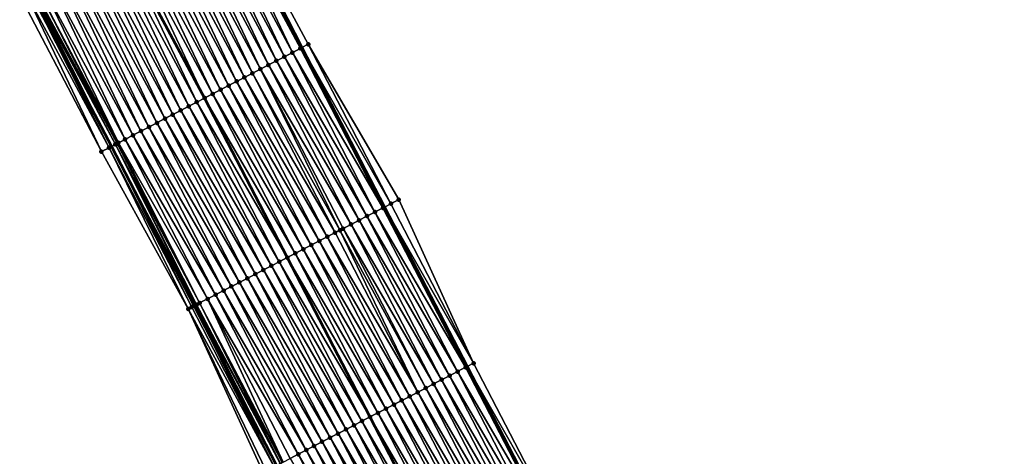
# Model space of a CAD drawing. Header units: feet. Extents: x 2010743 to 2022806, y 818705 to 837694.
# Tile 117 of 256: x 2013422 to 2013532, y 823120 to 823169. Entities that reach past the tile are written whole.
import ezdxf

# ---------------------------------------------------------------- set-up
doc = ezdxf.new("R2010")
doc.units = ezdxf.units.FT
doc.header["$MEASUREMENT"] = 0
for name, color, linetype, lineweight in [('EP_Travel Lane', 172, 'Continuous', 53), ('Road Shots', 141, 'Continuous', 100), ('STRIPING', 60, 'Continuous', 53)]:
    doc.layers.add(name, color=color, linetype=linetype, lineweight=lineweight)
doc.layers.add('I-77-MM17-21_NB-Surface-Border', color=7, linetype='Continuous')
doc.layers.add('I-77-MM17-21_NB-Surface-TIN', color=7, linetype='Continuous')

msp = doc.modelspace()

# ---------------------------------------------------------------- linework, layer by layer
at = {"layer": 'EP_Travel Lane'}
for points in [[(2013444.61, 823182.99, 291.57), (2013453.55, 823165.46, 291.31), (2013462.75, 823147.7, 291.03), (2013471.96, 823129.95, 290.75), (2013481.16, 823112.21, 290.46), (2013490.4, 823094.47, 290.19), (2013499.63, 823076.73, 289.9), (2013508.86, 823059, 289.61), (2013518.1, 823041.26, 289.33), (2013527.33, 823023.52, 289.06), (2013536.57, 823005.78, 288.79), (2013545.8, 822988.04, 288.51), (2013555.03, 822970.3, 288.22), (2013564.27, 822952.57, 287.92), (2013573.5, 822934.83, 287.62), (2013582.72, 822917.09, 287.32), (2013591.94, 822899.34, 287.04), (2013601.16, 822881.6, 286.75), (2013610.39, 822863.86, 286.44), (2013619.61, 822846.11, 286.13), (2013628.83, 822828.37, 285.83), (2013638.05, 822810.62, 285.53)], [(2013423.22, 823171.86, 292.03), (2013432.35, 823154.46, 291.74), (2013441.55, 823136.71, 291.45), (2013450.75, 823118.95, 291.16), (2013459.97, 823101.18, 290.87), (2013469.2, 823083.44, 290.59), (2013478.42, 823065.7, 290.3), (2013487.65, 823047.96, 290.02), (2013496.88, 823030.22, 289.73), (2013506.1, 823012.47, 289.45), (2013515.33, 822994.73, 289.16), (2013524.56, 822976.99, 288.88), (2013533.78, 822959.25, 288.59), (2013543.01, 822941.5, 288.3), (2013552.24, 822923.75, 288.01), (2013561.46, 822906.01, 287.71), (2013570.69, 822888.26, 287.42), (2013579.91, 822870.52, 287.12), (2013589.13, 822852.78, 286.83), (2013598.35, 822835.03, 286.53), (2013607.58, 822817.29, 286.24)]]:
    msp.add_polyline3d(points, dxfattribs=at)
at = {"layer": 'I-77-MM17-21_NB-Surface-Border', "color": 3, "linetype": 'Continuous', "lineweight": -3}
for points in [[(2013444.95, 823183.17, 291.56), (2013454.27, 823165.83, 291.28), (2013464.36, 823148.54, 290.97), (2013472.68, 823130.33, 290.72), (2013481.88, 823112.59, 290.44), (2013491.11, 823094.85, 290.16), (2013500.34, 823077.1, 289.88), (2013510.45, 823059.82, 289.56), (2013519.68, 823042.08, 289.27), (2013528.91, 823024.34, 288.99), (2013540.79, 823007.98, 288.59), (2013550.02, 822990.24, 288.28), (2013560.13, 822972.96, 287.94), (2013569.36, 822955.22, 287.66), (2013578.59, 822937.49, 287.36), (2013587.83, 822919.75, 287.06), (2013597.07, 822902.02, 286.77), (2013606.3, 822884.28, 286.47), (2013615.54, 822866.55, 286.17), (2013623.9, 822848.35, 285.91), (2013632.25, 822830.15, 285.67), (2013641.49, 822812.42, 285.37)], [(2013605.87, 822816.4, 286.18), (2013595.87, 822833.74, 286.43), (2013586.61, 822851.46, 286.74), (2013576.72, 822868.86, 287.01), (2013567.8, 822886.76, 287.35), (2013558.29, 822904.36, 287.55), (2013549.15, 822922.15, 287.81), (2013539.84, 822939.86, 288.12), (2013530.76, 822957.67, 288.44), (2013521.91, 822975.61, 288.75), (2013513.15, 822993.6, 289.04), (2013504.81, 823011.8, 289.41), (2013495.83, 823029.67, 289.71), (2013486.62, 823047.42, 289.99), (2013477.72, 823065.33, 290.28), (2013467.72, 823082.67, 290.54), (2013458.88, 823100.62, 290.82), (2013449.25, 823118.17, 291.1), (2013440.9, 823136.37, 291.43), (2013431.24, 823153.89, 291.7), (2013422.13, 823171.3, 291.99)]]:
    msp.add_polyline3d(points, dxfattribs=at)
at = {"layer": 'I-77-MM17-21_NB-Surface-TIN', "color": 128, "linetype": 'Continuous', "lineweight": -3}
for points in [[(2013453.39, 823165.37, 291.32), (2013444.61, 823182.99, 291.57), (2013444.07, 823182.71, 291.59)], [(2013444.95, 823183.17, 291.56), (2013444.61, 823182.99, 291.57), (2013453.55, 823165.46, 291.31)], [(2013453.39, 823165.37, 291.32), (2013453.55, 823165.46, 291.31), (2013444.61, 823182.99, 291.57)], [(2013454.27, 823165.83, 291.28), (2013444.95, 823183.17, 291.56), (2013453.55, 823165.46, 291.31)], [(2013450.72, 823163.99, 291.38), (2013442.29, 823181.78, 291.65), (2013441.4, 823181.32, 291.67)], [(2013451.61, 823164.45, 291.36), (2013443.18, 823182.25, 291.63), (2013442.29, 823181.78, 291.65)], [(2013450.72, 823163.99, 291.38), (2013451.61, 823164.45, 291.36), (2013442.29, 823181.78, 291.65)], [(2013452.5, 823164.91, 291.34), (2013444.07, 823182.71, 291.59), (2013443.18, 823182.25, 291.63)], [(2013451.61, 823164.45, 291.36), (2013452.5, 823164.91, 291.34), (2013443.18, 823182.25, 291.63)], [(2013452.5, 823164.91, 291.34), (2013453.39, 823165.37, 291.32), (2013444.07, 823182.71, 291.59)], [(2013448.95, 823163.07, 291.42), (2013440.52, 823180.86, 291.69), (2013439.63, 823180.4, 291.71)], [(2013449.84, 823163.53, 291.4), (2013441.4, 823181.32, 291.67), (2013440.52, 823180.86, 291.69)], [(2013448.95, 823163.07, 291.42), (2013449.84, 823163.53, 291.4), (2013440.52, 823180.86, 291.69)], [(2013449.84, 823163.53, 291.4), (2013450.72, 823163.99, 291.38), (2013441.4, 823181.32, 291.67)], [(2013447.17, 823162.15, 291.45), (2013438.74, 823179.94, 291.72), (2013437.86, 823179.48, 291.74)], [(2013448.06, 823162.61, 291.44), (2013439.63, 823180.4, 291.71), (2013438.74, 823179.94, 291.72)], [(2013447.17, 823162.15, 291.45), (2013448.06, 823162.61, 291.44), (2013438.74, 823179.94, 291.72)], [(2013448.06, 823162.61, 291.44), (2013448.95, 823163.07, 291.42), (2013439.63, 823180.4, 291.71)], [(2013444.51, 823160.77, 291.5), (2013436.08, 823178.55, 291.77), (2013435.19, 823178.09, 291.79)], [(2013445.4, 823161.23, 291.49), (2013436.97, 823179.02, 291.75), (2013436.08, 823178.55, 291.77)], [(2013444.51, 823160.77, 291.5), (2013445.4, 823161.23, 291.49), (2013436.08, 823178.55, 291.77)], [(2013446.28, 823161.69, 291.47), (2013437.86, 823179.48, 291.74), (2013436.97, 823179.02, 291.75)], [(2013445.4, 823161.23, 291.49), (2013446.28, 823161.69, 291.47), (2013436.97, 823179.02, 291.75)], [(2013446.28, 823161.69, 291.47), (2013447.17, 823162.15, 291.45), (2013437.86, 823179.48, 291.74)], [(2013434.31, 823177.63, 291.81), (2013433.42, 823177.17, 291.83), (2013442.73, 823159.85, 291.54)], [(2013443.62, 823160.31, 291.52), (2013435.19, 823178.09, 291.79), (2013434.31, 823177.63, 291.81)], [(2013443.62, 823160.31, 291.52), (2013434.31, 823177.63, 291.81), (2013442.73, 823159.85, 291.54)], [(2013443.62, 823160.31, 291.52), (2013444.51, 823160.77, 291.5), (2013435.19, 823178.09, 291.79)], [(2013440.07, 823158.47, 291.59), (2013431.65, 823176.25, 291.87), (2013430.76, 823175.79, 291.88)], [(2013440.96, 823158.93, 291.58), (2013432.53, 823176.71, 291.85), (2013431.65, 823176.25, 291.87)], [(2013440.07, 823158.47, 291.59), (2013440.96, 823158.93, 291.58), (2013431.65, 823176.25, 291.87)], [(2013441.85, 823159.39, 291.56), (2013433.42, 823177.17, 291.83), (2013432.53, 823176.71, 291.85)], [(2013440.96, 823158.93, 291.58), (2013441.85, 823159.39, 291.56), (2013432.53, 823176.71, 291.85)], [(2013441.85, 823159.39, 291.56), (2013442.73, 823159.85, 291.54), (2013433.42, 823177.17, 291.83)], [(2013438.3, 823157.55, 291.63), (2013429.87, 823175.32, 291.9), (2013428.98, 823174.86, 291.92)], [(2013439.18, 823158.01, 291.61), (2013430.76, 823175.79, 291.88), (2013429.87, 823175.32, 291.9)], [(2013438.3, 823157.55, 291.63), (2013439.18, 823158.01, 291.61), (2013429.87, 823175.32, 291.9)], [(2013439.18, 823158.01, 291.61), (2013440.07, 823158.47, 291.59), (2013430.76, 823175.79, 291.88)], [(2013436.52, 823156.62, 291.66), (2013428.1, 823174.4, 291.93), (2013427.21, 823173.94, 291.95)], [(2013437.41, 823157.08, 291.64), (2013428.98, 823174.86, 291.92), (2013428.1, 823174.4, 291.93)], [(2013436.52, 823156.62, 291.66), (2013437.41, 823157.08, 291.64), (2013428.1, 823174.4, 291.93)], [(2013437.41, 823157.08, 291.64), (2013438.3, 823157.55, 291.63), (2013428.98, 823174.86, 291.92)], [(2013433.86, 823155.24, 291.72), (2013425.44, 823173.02, 291.99), (2013424.55, 823172.56, 292.01)], [(2013434.74, 823155.7, 291.7), (2013426.32, 823173.48, 291.96), (2013425.44, 823173.02, 291.99)], [(2013433.86, 823155.24, 291.72), (2013434.74, 823155.7, 291.7), (2013425.44, 823173.02, 291.99)], [(2013435.63, 823156.16, 291.68), (2013427.21, 823173.94, 291.95), (2013426.32, 823173.48, 291.96)], [(2013434.74, 823155.7, 291.7), (2013435.63, 823156.16, 291.68), (2013426.32, 823173.48, 291.96)], [(2013435.63, 823156.16, 291.68), (2013436.52, 823156.62, 291.66), (2013427.21, 823173.94, 291.95)], [(2013432.08, 823154.32, 291.74), (2013423.22, 823171.86, 292.03), (2013422.77, 823171.63, 292.02)], [(2013423.41, 823171.96, 292.03), (2013423.22, 823171.86, 292.03), (2013432.35, 823154.46, 291.74)], [(2013432.08, 823154.32, 291.74), (2013432.35, 823154.46, 291.74), (2013423.22, 823171.86, 292.03)], [(2013423.41, 823171.96, 292.03), (2013432.35, 823154.46, 291.74), (2013423.5, 823172.01, 292.03)], [(2013432.79, 823154.69, 291.75), (2013423.66, 823172.09, 292.03), (2013423.5, 823172.01, 292.03)], [(2013432.79, 823154.69, 291.75), (2013423.5, 823172.01, 292.03), (2013432.35, 823154.46, 291.74)], [(2013432.97, 823154.78, 291.75), (2013423.99, 823172.27, 292.03), (2013423.66, 823172.09, 292.03)], [(2013432.79, 823154.69, 291.75), (2013432.97, 823154.78, 291.75), (2013423.66, 823172.09, 292.03)], [(2013433.12, 823154.86, 291.75), (2013424.55, 823172.56, 292.01), (2013423.99, 823172.27, 292.03)], [(2013432.97, 823154.78, 291.75), (2013433.12, 823154.86, 291.75), (2013423.99, 823172.27, 292.03)], [(2013433.12, 823154.86, 291.75), (2013433.86, 823155.24, 291.72), (2013424.55, 823172.56, 292.01)], [(2013431.24, 823153.89, 291.7), (2013422.77, 823171.63, 292.02), (2013422.13, 823171.3, 291.99)], [(2013431.24, 823153.89, 291.7), (2013432.08, 823154.32, 291.74), (2013422.77, 823171.63, 292.02)], [(2013462.59, 823147.62, 291.04), (2013453.39, 823165.37, 291.32), (2013452.5, 823164.91, 291.34)], [(2013453.39, 823165.37, 291.32), (2013462.75, 823147.7, 291.03), (2013453.55, 823165.46, 291.31)], [(2013462.59, 823147.62, 291.04), (2013462.75, 823147.7, 291.03), (2013453.39, 823165.37, 291.32)], [(2013463.48, 823148.08, 291.01), (2013454.27, 823165.83, 291.28), (2013453.55, 823165.46, 291.31)], [(2013463.48, 823148.08, 291.01), (2013453.55, 823165.46, 291.31), (2013462.75, 823147.7, 291.03)], [(2013463.48, 823148.08, 291.01), (2013464.36, 823148.54, 290.97), (2013454.27, 823165.83, 291.28)], [(2013460.81, 823146.7, 291.08), (2013451.61, 823164.45, 291.36), (2013450.72, 823163.99, 291.38)], [(2013461.7, 823147.16, 291.06), (2013452.5, 823164.91, 291.34), (2013451.61, 823164.45, 291.36)], [(2013460.81, 823146.7, 291.08), (2013461.7, 823147.16, 291.06), (2013451.61, 823164.45, 291.36)], [(2013461.7, 823147.16, 291.06), (2013462.59, 823147.62, 291.04), (2013452.5, 823164.91, 291.34)], [(2013457.8, 823145.13, 291.15), (2013448.95, 823163.07, 291.42), (2013448.06, 823162.61, 291.44)], [(2013459.04, 823145.78, 291.12), (2013449.84, 823163.53, 291.4), (2013448.95, 823163.07, 291.42)], [(2013457.8, 823145.13, 291.15), (2013458.15, 823145.32, 291.14), (2013448.95, 823163.07, 291.42)], [(2013458.15, 823145.32, 291.14), (2013459.04, 823145.78, 291.12), (2013448.95, 823163.07, 291.42)], [(2013459.93, 823146.24, 291.1), (2013450.72, 823163.99, 291.38), (2013449.84, 823163.53, 291.4)], [(2013459.04, 823145.78, 291.12), (2013459.93, 823146.24, 291.1), (2013449.84, 823163.53, 291.4)], [(2013459.93, 823146.24, 291.1), (2013460.81, 823146.7, 291.08), (2013450.72, 823163.99, 291.38)], [(2013456.38, 823144.4, 291.17), (2013447.17, 823162.15, 291.45), (2013446.28, 823161.69, 291.47)], [(2013457.26, 823144.86, 291.16), (2013448.06, 823162.61, 291.44), (2013447.17, 823162.15, 291.45)], [(2013457.26, 823144.86, 291.16), (2013447.17, 823162.15, 291.45), (2013456.38, 823144.4, 291.17)], [(2013457.26, 823144.86, 291.16), (2013457.8, 823145.13, 291.15), (2013448.06, 823162.61, 291.44)], [(2013454.6, 823143.48, 291.21), (2013445.4, 823161.23, 291.49), (2013444.51, 823160.77, 291.5)], [(2013455.49, 823143.94, 291.19), (2013446.28, 823161.69, 291.47), (2013445.4, 823161.23, 291.49)], [(2013454.6, 823143.48, 291.21), (2013455.49, 823143.94, 291.19), (2013445.4, 823161.23, 291.49)], [(2013455.49, 823143.94, 291.19), (2013456.38, 823144.4, 291.17), (2013446.28, 823161.69, 291.47)], [(2013441.85, 823159.39, 291.56), (2013451.94, 823142.09, 291.26), (2013442.73, 823159.85, 291.54)], [(2013452.83, 823142.55, 291.24), (2013443.62, 823160.31, 291.52), (2013442.73, 823159.85, 291.54)], [(2013452.83, 823142.55, 291.24), (2013442.73, 823159.85, 291.54), (2013451.94, 823142.09, 291.26)], [(2013453.71, 823143.01, 291.22), (2013444.51, 823160.77, 291.5), (2013443.62, 823160.31, 291.52)], [(2013452.83, 823142.55, 291.24), (2013453.71, 823143.01, 291.22), (2013443.62, 823160.31, 291.52)], [(2013453.71, 823143.01, 291.22), (2013454.6, 823143.48, 291.21), (2013444.51, 823160.77, 291.5)], [(2013450.16, 823141.17, 291.29), (2013440.96, 823158.93, 291.58), (2013440.07, 823158.47, 291.59)], [(2013451.05, 823141.63, 291.28), (2013441.85, 823159.39, 291.56), (2013440.96, 823158.93, 291.58)], [(2013450.16, 823141.17, 291.29), (2013451.05, 823141.63, 291.28), (2013440.96, 823158.93, 291.58)], [(2013451.05, 823141.63, 291.28), (2013451.94, 823142.09, 291.26), (2013441.85, 823159.39, 291.56)], [(2013448.39, 823140.25, 291.33), (2013439.18, 823158.01, 291.61), (2013438.3, 823157.55, 291.63)], [(2013449.27, 823140.71, 291.31), (2013440.07, 823158.47, 291.59), (2013439.18, 823158.01, 291.61)], [(2013448.39, 823140.25, 291.33), (2013449.27, 823140.71, 291.31), (2013439.18, 823158.01, 291.61)], [(2013449.27, 823140.71, 291.31), (2013450.16, 823141.17, 291.29), (2013440.07, 823158.47, 291.59)], [(2013445.72, 823138.87, 291.37), (2013436.52, 823156.62, 291.66), (2013435.63, 823156.16, 291.68)], [(2013446.61, 823139.33, 291.36), (2013437.41, 823157.08, 291.64), (2013436.52, 823156.62, 291.66)], [(2013445.72, 823138.87, 291.37), (2013446.61, 823139.33, 291.36), (2013436.52, 823156.62, 291.66)], [(2013447.5, 823139.79, 291.34), (2013438.3, 823157.55, 291.63), (2013437.41, 823157.08, 291.64)], [(2013446.61, 823139.33, 291.36), (2013447.5, 823139.79, 291.34), (2013437.41, 823157.08, 291.64)], [(2013447.5, 823139.79, 291.34), (2013448.39, 823140.25, 291.33), (2013438.3, 823157.55, 291.63)], [(2013443.95, 823137.95, 291.4), (2013434.74, 823155.7, 291.7), (2013433.86, 823155.24, 291.72)], [(2013444.84, 823138.41, 291.39), (2013435.63, 823156.16, 291.68), (2013434.74, 823155.7, 291.7)], [(2013443.95, 823137.95, 291.4), (2013444.84, 823138.41, 291.39), (2013434.74, 823155.7, 291.7)], [(2013444.84, 823138.41, 291.39), (2013445.72, 823138.87, 291.37), (2013435.63, 823156.16, 291.68)], [(2013440.9, 823136.37, 291.43), (2013432.08, 823154.32, 291.74), (2013431.24, 823153.89, 291.7)], [(2013441.29, 823136.57, 291.45), (2013432.35, 823154.46, 291.74), (2013432.08, 823154.32, 291.74)], [(2013441.29, 823136.57, 291.45), (2013432.08, 823154.32, 291.74), (2013440.9, 823136.37, 291.43)], [(2013441.75, 823136.81, 291.46), (2013432.79, 823154.69, 291.75), (2013432.35, 823154.46, 291.74)], [(2013441.75, 823136.81, 291.46), (2013432.35, 823154.46, 291.74), (2013441.55, 823136.71, 291.45)], [(2013441.29, 823136.57, 291.45), (2013441.55, 823136.71, 291.45), (2013432.35, 823154.46, 291.74)], [(2013442.17, 823137.03, 291.45), (2013432.97, 823154.78, 291.75), (2013432.79, 823154.69, 291.75)], [(2013441.75, 823136.81, 291.46), (2013441.84, 823136.86, 291.46), (2013432.79, 823154.69, 291.75)], [(2013441.84, 823136.86, 291.46), (2013442.17, 823137.03, 291.45), (2013432.79, 823154.69, 291.75)], [(2013442.17, 823137.03, 291.45), (2013433.12, 823154.86, 291.75), (2013432.97, 823154.78, 291.75)], [(2013443.06, 823137.49, 291.43), (2013433.86, 823155.24, 291.72), (2013433.12, 823154.86, 291.75)], [(2013442.17, 823137.03, 291.45), (2013443.06, 823137.49, 291.43), (2013433.12, 823154.86, 291.75)], [(2013443.06, 823137.49, 291.43), (2013443.95, 823137.95, 291.4), (2013433.86, 823155.24, 291.72)], [(2013462.59, 823147.62, 291.04), (2013471.96, 823129.95, 290.75), (2013462.75, 823147.7, 291.03)], [(2013463.48, 823148.08, 291.01), (2013462.75, 823147.7, 291.03), (2013472.68, 823130.33, 290.72)], [(2013472.68, 823130.33, 290.72), (2013462.75, 823147.7, 291.03), (2013471.96, 823129.95, 290.75)], [(2013463.48, 823148.08, 291.01), (2013472.68, 823130.33, 290.72), (2013464.36, 823148.54, 290.97)], [(2013459.93, 823146.24, 291.1), (2013470.02, 823128.94, 290.8), (2013460.81, 823146.7, 291.08)], [(2013460.81, 823146.7, 291.08), (2013470.91, 823129.4, 290.78), (2013461.7, 823147.16, 291.06)], [(2013460.81, 823146.7, 291.08), (2013470.02, 823128.94, 290.8), (2013470.91, 823129.4, 290.78)], [(2013461.7, 823147.16, 291.06), (2013471.79, 823129.87, 290.75), (2013462.59, 823147.62, 291.04)], [(2013461.7, 823147.16, 291.06), (2013470.91, 823129.4, 290.78), (2013471.79, 823129.87, 290.75)], [(2013462.59, 823147.62, 291.04), (2013471.79, 823129.87, 290.75), (2013471.96, 823129.95, 290.75)], [(2013458.15, 823145.32, 291.14), (2013468.24, 823128.02, 290.83), (2013459.04, 823145.78, 291.12)], [(2013459.04, 823145.78, 291.12), (2013469.13, 823128.48, 290.82), (2013459.93, 823146.24, 291.1)], [(2013459.04, 823145.78, 291.12), (2013468.24, 823128.02, 290.83), (2013469.13, 823128.48, 290.82)], [(2013459.93, 823146.24, 291.1), (2013469.13, 823128.48, 290.82), (2013470.02, 823128.94, 290.8)], [(2013457.26, 823144.86, 291.16), (2013456.38, 823144.4, 291.17), (2013466.47, 823127.1, 290.87)], [(2013457.26, 823144.86, 291.16), (2013466.47, 823127.1, 290.87), (2013457.8, 823145.13, 291.15)], [(2013457.8, 823145.13, 291.15), (2013467.36, 823127.56, 290.85), (2013458.15, 823145.32, 291.14)], [(2013457.8, 823145.13, 291.15), (2013466.47, 823127.1, 290.87), (2013467.36, 823127.56, 290.85)], [(2013458.15, 823145.32, 291.14), (2013467.36, 823127.56, 290.85), (2013468.24, 823128.02, 290.83)], [(2013463.81, 823125.72, 290.92), (2013454.6, 823143.48, 291.21), (2013453.71, 823143.01, 291.22)], [(2013464.69, 823126.18, 290.9), (2013455.49, 823143.94, 291.19), (2013454.6, 823143.48, 291.21)], [(2013463.81, 823125.72, 290.92), (2013464.69, 823126.18, 290.9), (2013454.6, 823143.48, 291.21)], [(2013465.58, 823126.64, 290.89), (2013456.38, 823144.4, 291.17), (2013455.49, 823143.94, 291.19)], [(2013464.69, 823126.18, 290.9), (2013465.58, 823126.64, 290.89), (2013455.49, 823143.94, 291.19)], [(2013465.58, 823126.64, 290.89), (2013466.47, 823127.1, 290.87), (2013456.38, 823144.4, 291.17)], [(2013462.03, 823124.8, 290.95), (2013452.83, 823142.55, 291.24), (2013451.94, 823142.09, 291.26)], [(2013462.92, 823125.26, 290.94), (2013453.71, 823143.01, 291.22), (2013452.83, 823142.55, 291.24)], [(2013462.03, 823124.8, 290.95), (2013462.92, 823125.26, 290.94), (2013452.83, 823142.55, 291.24)], [(2013462.92, 823125.26, 290.94), (2013463.81, 823125.72, 290.92), (2013453.71, 823143.01, 291.22)], [(2013459.37, 823123.42, 291), (2013450.16, 823141.17, 291.29), (2013449.27, 823140.71, 291.31)], [(2013460.25, 823123.88, 290.99), (2013451.05, 823141.63, 291.28), (2013450.16, 823141.17, 291.29)], [(2013459.37, 823123.42, 291), (2013460.25, 823123.88, 290.99), (2013450.16, 823141.17, 291.29)], [(2013451.05, 823141.63, 291.28), (2013461.14, 823124.34, 290.97), (2013451.94, 823142.09, 291.26)], [(2013460.25, 823123.88, 290.99), (2013461.14, 823124.34, 290.97), (2013451.05, 823141.63, 291.28)], [(2013462.03, 823124.8, 290.95), (2013451.94, 823142.09, 291.26), (2013461.14, 823124.34, 290.97)], [(2013457.59, 823122.5, 291.04), (2013448.39, 823140.25, 291.33), (2013447.5, 823139.79, 291.34)], [(2013458.48, 823122.96, 291.02), (2013449.27, 823140.71, 291.31), (2013448.39, 823140.25, 291.33)], [(2013457.59, 823122.5, 291.04), (2013458.48, 823122.96, 291.02), (2013448.39, 823140.25, 291.33)], [(2013458.48, 823122.96, 291.02), (2013459.37, 823123.42, 291), (2013449.27, 823140.71, 291.31)], [(2013445.72, 823138.87, 291.37), (2013455.82, 823121.58, 291.07), (2013446.61, 823139.33, 291.36)], [(2013456.7, 823122.04, 291.05), (2013447.5, 823139.79, 291.34), (2013446.61, 823139.33, 291.36)], [(2013456.7, 823122.04, 291.05), (2013446.61, 823139.33, 291.36), (2013455.82, 823121.58, 291.07)], [(2013456.7, 823122.04, 291.05), (2013457.59, 823122.5, 291.04), (2013447.5, 823139.79, 291.34)], [(2013443.06, 823137.49, 291.43), (2013453.15, 823120.2, 291.11), (2013443.95, 823137.95, 291.4)], [(2013443.95, 823137.95, 291.4), (2013454.04, 823120.66, 291.1), (2013444.84, 823138.41, 291.39)], [(2013443.95, 823137.95, 291.4), (2013453.15, 823120.2, 291.11), (2013454.04, 823120.66, 291.1)], [(2013444.84, 823138.41, 291.39), (2013454.93, 823121.12, 291.08), (2013445.72, 823138.87, 291.37)], [(2013444.84, 823138.41, 291.39), (2013454.04, 823120.66, 291.1), (2013454.93, 823121.12, 291.08)], [(2013445.72, 823138.87, 291.37), (2013454.93, 823121.12, 291.08), (2013455.82, 823121.58, 291.07)], [(2013441.75, 823136.81, 291.46), (2013441.55, 823136.71, 291.45), (2013450.75, 823118.95, 291.16)], [(2013441.75, 823136.81, 291.46), (2013451.13, 823119.15, 291.16), (2013441.84, 823136.86, 291.46)], [(2013441.75, 823136.81, 291.46), (2013450.75, 823118.95, 291.16), (2013451.13, 823119.15, 291.16)], [(2013441.84, 823136.86, 291.46), (2013451.19, 823119.18, 291.16), (2013442.17, 823137.03, 291.45)], [(2013441.84, 823136.86, 291.46), (2013451.13, 823119.15, 291.16), (2013451.19, 823119.18, 291.16)], [(2013442.17, 823137.03, 291.45), (2013451.49, 823119.33, 291.16), (2013443.06, 823137.49, 291.43)], [(2013442.17, 823137.03, 291.45), (2013451.38, 823119.27, 291.16), (2013451.49, 823119.33, 291.16)], [(2013442.17, 823137.03, 291.45), (2013451.19, 823119.18, 291.16), (2013451.38, 823119.27, 291.16)], [(2013443.06, 823137.49, 291.43), (2013452.27, 823119.73, 291.14), (2013453.15, 823120.2, 291.11)], [(2013443.06, 823137.49, 291.43), (2013451.49, 823119.33, 291.16), (2013452.27, 823119.73, 291.14)], [(2013441.29, 823136.57, 291.45), (2013440.9, 823136.37, 291.43), (2013450.49, 823118.81, 291.16)], [(2013440.9, 823136.37, 291.43), (2013449.6, 823118.35, 291.11), (2013450.49, 823118.81, 291.16)], [(2013440.9, 823136.37, 291.43), (2013449.25, 823118.17, 291.1), (2013449.6, 823118.35, 291.11)], [(2013441.29, 823136.57, 291.45), (2013450.49, 823118.81, 291.16), (2013441.55, 823136.71, 291.45)], [(2013450.49, 823118.81, 291.16), (2013450.75, 823118.95, 291.16), (2013441.55, 823136.71, 291.45)], [(2013481.88, 823112.59, 290.44), (2013472.68, 823130.33, 290.72), (2013471.96, 823129.95, 290.75)], [(2013480.11, 823111.66, 290.49), (2013470.91, 823129.4, 290.78), (2013470.02, 823128.94, 290.8)], [(2013481, 823112.13, 290.47), (2013471.79, 823129.87, 290.75), (2013470.91, 823129.4, 290.78)], [(2013480.11, 823111.66, 290.49), (2013481, 823112.13, 290.47), (2013470.91, 823129.4, 290.78)], [(2013471.79, 823129.87, 290.75), (2013481.16, 823112.21, 290.46), (2013471.96, 823129.95, 290.75)], [(2013481, 823112.13, 290.47), (2013481.16, 823112.21, 290.46), (2013471.79, 823129.87, 290.75)], [(2013481.88, 823112.59, 290.44), (2013471.96, 823129.95, 290.75), (2013481.16, 823112.21, 290.46)], [(2013477.45, 823110.28, 290.54), (2013468.24, 823128.02, 290.83), (2013467.36, 823127.56, 290.85)], [(2013478.34, 823110.74, 290.52), (2013469.13, 823128.48, 290.82), (2013468.24, 823128.02, 290.83)], [(2013477.45, 823110.28, 290.54), (2013478.34, 823110.74, 290.52), (2013468.24, 823128.02, 290.83)], [(2013479.22, 823111.2, 290.5), (2013470.02, 823128.94, 290.8), (2013469.13, 823128.48, 290.82)], [(2013478.34, 823110.74, 290.52), (2013479.22, 823111.2, 290.5), (2013469.13, 823128.48, 290.82)], [(2013479.22, 823111.2, 290.5), (2013480.11, 823111.66, 290.49), (2013470.02, 823128.94, 290.8)], [(2013475.67, 823109.36, 290.59), (2013466.47, 823127.1, 290.87), (2013465.58, 823126.64, 290.89)], [(2013476.56, 823109.82, 290.57), (2013467.36, 823127.56, 290.85), (2013466.47, 823127.1, 290.87)], [(2013475.67, 823109.36, 290.59), (2013476.56, 823109.82, 290.57), (2013466.47, 823127.1, 290.87)], [(2013476.56, 823109.82, 290.57), (2013477.45, 823110.28, 290.54), (2013467.36, 823127.56, 290.85)], [(2013473.9, 823108.43, 290.62), (2013464.69, 823126.18, 290.9), (2013463.81, 823125.72, 290.92)], [(2013474.79, 823108.89, 290.6), (2013465.58, 823126.64, 290.89), (2013464.69, 823126.18, 290.9)], [(2013473.9, 823108.43, 290.62), (2013474.79, 823108.89, 290.6), (2013464.69, 823126.18, 290.9)], [(2013474.79, 823108.89, 290.6), (2013475.67, 823109.36, 290.59), (2013465.58, 823126.64, 290.89)], [(2013471.24, 823107.05, 290.67), (2013462.03, 823124.8, 290.95), (2013461.14, 823124.34, 290.97)], [(2013472.13, 823107.51, 290.65), (2013462.92, 823125.26, 290.94), (2013462.03, 823124.8, 290.95)], [(2013471.24, 823107.05, 290.67), (2013472.13, 823107.51, 290.65), (2013462.03, 823124.8, 290.95)], [(2013473.01, 823107.97, 290.64), (2013463.81, 823125.72, 290.92), (2013462.92, 823125.26, 290.94)], [(2013472.13, 823107.51, 290.65), (2013473.01, 823107.97, 290.64), (2013462.92, 823125.26, 290.94)], [(2013473.01, 823107.97, 290.64), (2013473.9, 823108.43, 290.62), (2013463.81, 823125.72, 290.92)], [(2013469.47, 823106.12, 290.7), (2013460.25, 823123.88, 290.99), (2013459.37, 823123.42, 291)], [(2013460.25, 823123.88, 290.99), (2013470.35, 823106.59, 290.68), (2013461.14, 823124.34, 290.97)], [(2013469.47, 823106.12, 290.7), (2013470.35, 823106.59, 290.68), (2013460.25, 823123.88, 290.99)], [(2013471.24, 823107.05, 290.67), (2013461.14, 823124.34, 290.97), (2013470.35, 823106.59, 290.68)], [(2013466.8, 823104.74, 290.75), (2013457.59, 823122.5, 291.04), (2013456.7, 823122.04, 291.05)], [(2013467.69, 823105.2, 290.73), (2013458.48, 823122.96, 291.02), (2013457.59, 823122.5, 291.04)], [(2013466.8, 823104.74, 290.75), (2013467.69, 823105.2, 290.73), (2013457.59, 823122.5, 291.04)], [(2013468.58, 823105.66, 290.72), (2013459.37, 823123.42, 291), (2013458.48, 823122.96, 291.02)], [(2013467.69, 823105.2, 290.73), (2013468.58, 823105.66, 290.72), (2013458.48, 823122.96, 291.02)], [(2013468.58, 823105.66, 290.72), (2013469.47, 823106.12, 290.7), (2013459.37, 823123.42, 291)], [(2013465.03, 823103.82, 290.78), (2013455.82, 823121.58, 291.07), (2013454.93, 823121.12, 291.08)], [(2013465.92, 823104.28, 290.77), (2013456.7, 823122.04, 291.05), (2013455.82, 823121.58, 291.07)], [(2013465.03, 823103.82, 290.78), (2013465.92, 823104.28, 290.77), (2013455.82, 823121.58, 291.07)], [(2013465.92, 823104.28, 290.77), (2013466.8, 823104.74, 290.75), (2013456.7, 823122.04, 291.05)], [(2013463.26, 823102.89, 290.81), (2013454.04, 823120.66, 291.1), (2013453.15, 823120.2, 291.11)], [(2013464.14, 823103.35, 290.8), (2013454.93, 823121.12, 291.08), (2013454.04, 823120.66, 291.1)], [(2013463.26, 823102.89, 290.81), (2013464.14, 823103.35, 290.8), (2013454.04, 823120.66, 291.1)], [(2013464.14, 823103.35, 290.8), (2013465.03, 823103.82, 290.78), (2013454.93, 823121.12, 291.08)], [(2013462.37, 823102.43, 290.83), (2013453.15, 823120.2, 291.11), (2013452.27, 823119.73, 291.14)], [(2013462.37, 823102.43, 290.83), (2013463.26, 823102.89, 290.81), (2013453.15, 823120.2, 291.11)]]:
    msp.add_3dface(points, dxfattribs=at)
at = {"layer": 'Road Shots', "lineweight": 100}
for p in [(2013453.39, 823165.37, 291.32), (2013454.27, 823165.83, 291.28), (2013451.61, 823164.45, 291.36), (2013452.5, 823164.91, 291.34), (2013448.95, 823163.07, 291.42), (2013449.84, 823163.53, 291.4), (2013450.72, 823163.99, 291.38), (2013447.17, 823162.15, 291.45), (2013448.06, 823162.61, 291.44), (2013445.4, 823161.23, 291.49), (2013446.28, 823161.69, 291.47), (2013442.73, 823159.85, 291.54), (2013443.62, 823160.31, 291.52), (2013444.51, 823160.77, 291.5), (2013440.96, 823158.93, 291.58), (2013441.85, 823159.39, 291.56), (2013439.18, 823158.01, 291.61), (2013440.07, 823158.47, 291.59), (2013436.52, 823156.62, 291.66), (2013437.41, 823157.08, 291.64), (2013438.3, 823157.55, 291.63), (2013434.74, 823155.7, 291.7), (2013435.63, 823156.16, 291.68), (2013432.08, 823154.32, 291.74), (2013432.79, 823154.69, 291.75), (2013432.79, 823154.69, 291.75), (2013432.97, 823154.78, 291.75), (2013433.12, 823154.86, 291.75), (2013433.86, 823155.24, 291.72), (2013431.24, 823153.89, 291.7), (2013463.48, 823148.08, 291.01), (2013464.36, 823148.54, 290.97), (2013460.81, 823146.7, 291.08), (2013461.7, 823147.16, 291.06), (2013462.59, 823147.62, 291.04), (2013459.04, 823145.78, 291.12), (2013459.93, 823146.24, 291.1), (2013457.26, 823144.86, 291.16), (2013457.8, 823145.13, 291.15), (2013458.15, 823145.32, 291.14), (2013454.6, 823143.48, 291.21), (2013455.49, 823143.94, 291.19), (2013456.38, 823144.4, 291.17), (2013452.83, 823142.55, 291.24), (2013453.71, 823143.01, 291.22), (2013450.16, 823141.17, 291.29), (2013451.05, 823141.63, 291.28), (2013451.94, 823142.09, 291.26), (2013448.39, 823140.25, 291.33), (2013449.27, 823140.71, 291.31), (2013446.61, 823139.33, 291.36), (2013447.5, 823139.79, 291.34), (2013443.95, 823137.95, 291.4), (2013444.84, 823138.41, 291.39), (2013445.72, 823138.87, 291.37), (2013441.75, 823136.81, 291.46), (2013441.84, 823136.86, 291.46), (2013442.17, 823137.03, 291.45), (2013443.06, 823137.49, 291.43), (2013440.9, 823136.37, 291.43), (2013441.29, 823136.57, 291.45), (2013472.68, 823130.33, 290.72), (2013470.91, 823129.4, 290.78), (2013471.79, 823129.87, 290.75), (2013468.24, 823128.02, 290.83), (2013469.13, 823128.48, 290.82), (2013470.02, 823128.94, 290.8), (2013466.47, 823127.1, 290.87), (2013467.36, 823127.56, 290.85), (2013464.69, 823126.18, 290.9), (2013465.58, 823126.64, 290.89), (2013462.03, 823124.8, 290.95), (2013462.92, 823125.26, 290.94), (2013463.81, 823125.72, 290.92), (2013460.25, 823123.88, 290.99), (2013461.14, 823124.34, 290.97), (2013457.59, 823122.5, 291.04), (2013458.48, 823122.96, 291.02), (2013459.37, 823123.42, 291), (2013455.82, 823121.58, 291.07), (2013456.7, 823122.04, 291.05), (2013454.04, 823120.66, 291.1), (2013454.93, 823121.12, 291.08), (2013453.15, 823120.2, 291.11)]:
    msp.add_point(p, dxfattribs=at)
at = {"layer": 'STRIPING'}
msp.add_polyline3d([(2013433.42, 823177.17, 291.83), (2013442.73, 823159.85, 291.54), (2013451.94, 823142.09, 291.26), (2013461.14, 823124.34, 290.97), (2013470.35, 823106.59, 290.68), (2013479.58, 823088.84, 290.4), (2013488.81, 823071.1, 290.12), (2013498.03, 823053.36, 289.83), (2013507.26, 823035.62, 289.56), (2013516.49, 823017.88, 289.27), (2013525.71, 823000.13, 289), (2013534.94, 822982.39, 288.71), (2013544.17, 822964.65, 288.42), (2013553.39, 822946.91, 288.12), (2013562.63, 822929.17, 287.83), (2013571.86, 822911.43, 287.53), (2013581.1, 822893.69, 287.25), (2013590.34, 822875.96, 286.94), (2013599.58, 822858.22, 286.64), (2013608.82, 822840.49, 286.34), (2013618.06, 822822.75, 286.04)], dxfattribs=at)

doc.saveas('drawing.dxf')
